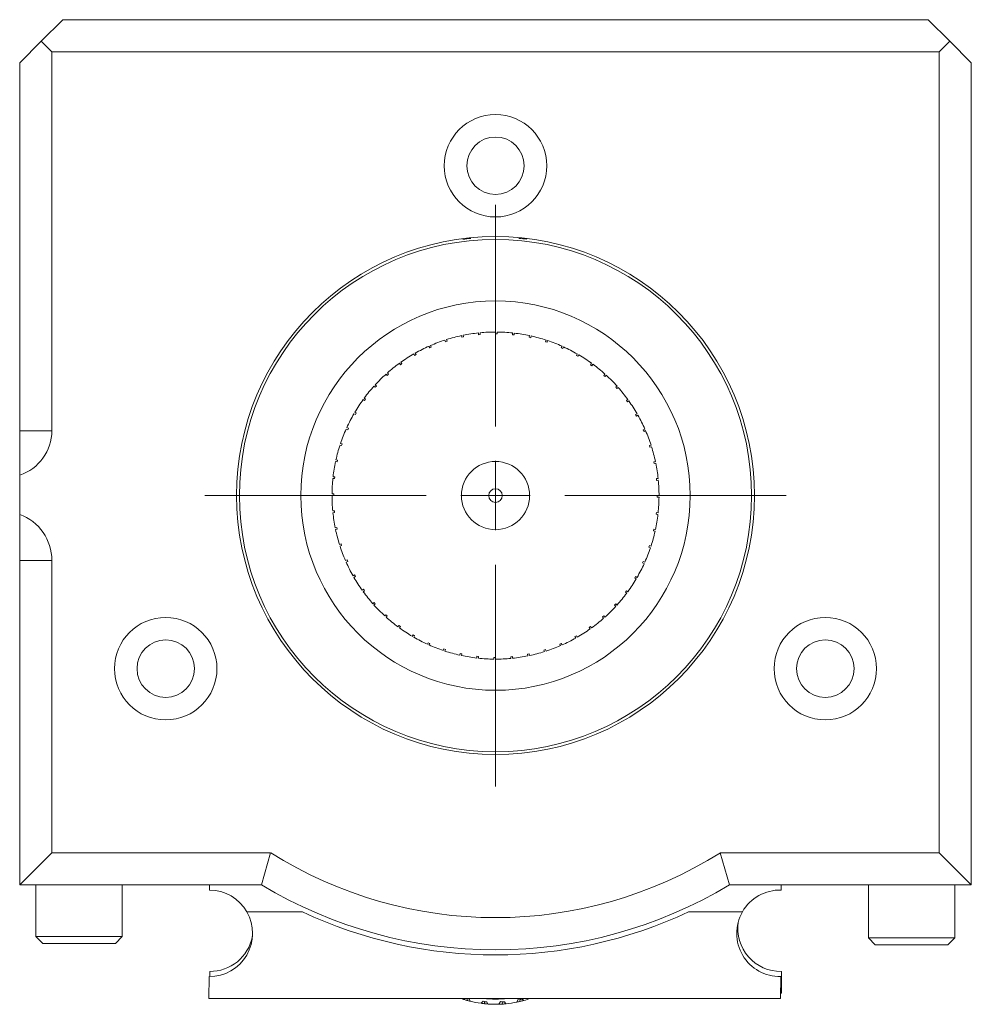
# Model space of a CAD drawing. Header units: inches. Extents: x 1.9 to 39.5, y 2.6 to 32.8.
# Tile 30 of 30: x 36.8 to 39.5, y 16.5 to 19.3. Entities that reach past the tile are written whole.
import ezdxf

# ---------------------------------------------------------------- set-up
doc = ezdxf.new("R2010")
doc.units = ezdxf.units.IN
doc.header["$MEASUREMENT"] = 0

# ---------------------------------------------------------------- blocks, each defined once
blk = doc.blocks.new('SW_CENTERMARKSYMBOL_1')
at = {"color": 0, "linetype": 'Continuous', "lineweight": 0}
for p, q in [((0, 0.2), (0, 0.8401)), ((0, 0), (0, 0.1)), ((-0.2, 0), (-0.8401, 0)), ((0, 0), (-0.1, 0)), ((0, 0), (0, -0.1)), ((0, 0), (0.1, 0)), ((0.2, 0), (0.8401, 0)), ((0, -0.2), (0, -0.8401))]:
    blk.add_line(p, q, dxfattribs=at)

msp = doc.modelspace()

# ---------------------------------------------------------------- linework, layer by layer
at = {"color": 7, "linetype": 'Continuous', "lineweight": 15}
for p, q in [((36.9214, 19.3328), (36.8589, 19.2703)), ((36.9214, 19.3328), (39.4214, 19.3328)), ((39.4839, 19.2703), (39.4214, 19.3328)), ((36.8589, 19.2703), (36.7964, 19.2078)), ((36.8894, 19.2398), (36.8589, 19.2703)), ((39.4839, 19.2703), (39.4534, 19.2398)), ((39.5464, 19.2078), (39.4839, 19.2703)), ((39.4534, 19.2398), (36.8894, 19.2398)), ((36.8894, 18.1453), (36.8894, 19.2398)), ((39.4534, 16.9258), (39.4534, 19.2398)), ((36.7964, 18.1453), (36.7964, 19.2078)), ((39.5464, 19.2078), (39.5464, 16.8328)), ((38.0269, 18.4024), (38.0254, 18.4072)), ((38.0301, 18.4087), (38.0317, 18.404)), ((38.0742, 18.4151), (38.0731, 18.42)), ((38.0742, 18.4151), (38.0791, 18.4161)), ((38.078, 18.421), (38.0791, 18.4161)), ((38.1225, 18.4227), (38.122, 18.4277)), ((38.1225, 18.4227), (38.1275, 18.4233)), ((38.127, 18.4282), (38.1275, 18.4233)), ((38.1714, 18.4253), (38.1714, 18.4303)), ((38.1764, 18.4303), (38.1764, 18.4253)), ((38.2202, 18.4227), (38.2208, 18.4277)), ((38.2202, 18.4227), (38.2252, 18.4222)), ((38.2257, 18.4272), (38.2252, 18.4222)), ((38.2686, 18.4151), (38.2696, 18.42)), ((38.2686, 18.4151), (38.2735, 18.414)), ((38.2745, 18.4189), (38.2735, 18.414)), ((38.3158, 18.4024), (38.3174, 18.4072)), ((37.9812, 18.3849), (37.9792, 18.3895)), ((37.9812, 18.3849), (37.9858, 18.3869)), ((37.9838, 18.3915), (37.9858, 18.3869)), ((38.0269, 18.4024), (38.0317, 18.404)), ((38.3158, 18.4024), (38.3206, 18.4009)), ((38.3221, 18.4056), (38.3206, 18.4009)), ((38.3615, 18.3849), (38.3636, 18.3895)), ((38.3615, 18.3849), (38.3661, 18.3828)), ((38.3681, 18.3874), (38.3661, 18.3828)), ((37.9376, 18.3627), (37.9351, 18.367)), ((37.9376, 18.3627), (37.942, 18.3652)), ((37.9395, 18.3695), (37.942, 18.3652)), ((38.4051, 18.3627), (38.4076, 18.367)), ((38.4051, 18.3627), (38.4095, 18.3602)), ((38.4119, 18.3645), (38.4095, 18.3602)), ((37.8966, 18.336), (37.8937, 18.3401)), ((37.8966, 18.336), (37.9006, 18.339)), ((37.8977, 18.343), (37.9006, 18.339)), ((38.4462, 18.336), (38.4491, 18.3401)), ((38.4462, 18.336), (38.4502, 18.3331)), ((38.4531, 18.3371), (38.4502, 18.3331)), ((37.8586, 18.3052), (37.8552, 18.3089)), ((37.8586, 18.3052), (37.8623, 18.3086)), ((37.859, 18.3123), (37.8623, 18.3086)), ((38.4842, 18.3052), (38.4875, 18.3089)), ((38.4842, 18.3052), (38.4879, 18.3019)), ((38.4912, 18.3056), (38.4879, 18.3019)), ((37.824, 18.2706), (37.8202, 18.274)), ((37.8236, 18.2777), (37.8273, 18.2743)), ((37.824, 18.2706), (37.8273, 18.2743)), ((38.5188, 18.2706), (38.5225, 18.274)), ((38.5188, 18.2706), (38.5221, 18.2669)), ((38.5258, 18.2702), (38.5221, 18.2669)), ((37.7921, 18.2396), (37.7961, 18.2366)), ((37.7932, 18.2326), (37.7961, 18.2366)), ((37.7932, 18.2326), (37.7891, 18.2355)), ((38.5496, 18.2326), (38.5536, 18.2355)), ((38.5496, 18.2326), (38.5525, 18.2285)), ((38.5566, 18.2315), (38.5525, 18.2285)), ((37.7665, 18.1916), (37.7622, 18.1941)), ((37.7647, 18.1984), (37.769, 18.1959)), ((37.7665, 18.1916), (37.769, 18.1959)), ((38.5762, 18.1916), (38.5806, 18.1941)), ((38.5762, 18.1916), (38.5787, 18.1872)), ((38.5831, 18.1897), (38.5787, 18.1872)), ((37.7418, 18.1545), (37.7463, 18.1525)), ((37.7443, 18.1479), (37.7463, 18.1525)), ((36.8894, 18.1453), (36.7964, 18.1453)), ((37.7443, 18.1479), (37.7397, 18.15)), ((38.5985, 18.1479), (38.603, 18.15)), ((38.5985, 18.1479), (38.6005, 18.1434)), ((38.605, 18.1454), (38.6005, 18.1434)), ((37.7268, 18.1023), (37.722, 18.1038)), ((37.7236, 18.1086), (37.7283, 18.107)), ((37.7268, 18.1023), (37.7283, 18.107)), ((38.616, 18.1023), (38.6208, 18.1038)), ((38.616, 18.1023), (38.6175, 18.0975)), ((38.6223, 18.099), (38.6175, 18.0975)), ((37.7141, 18.055), (37.7092, 18.056)), ((37.7103, 18.0609), (37.7151, 18.0599)), ((37.7141, 18.055), (37.7151, 18.0599)), ((38.6287, 18.055), (38.6336, 18.056)), ((38.6287, 18.055), (38.6297, 18.0501)), ((38.6346, 18.0511), (38.6297, 18.0501)), ((36.7964, 17.9036), (36.7964, 18.0168)), ((37.702, 18.0122), (37.707, 18.0116)), ((37.7064, 18.0067), (37.707, 18.0116)), ((37.7064, 18.0067), (37.7015, 18.0072)), ((38.6363, 18.0067), (38.6413, 18.0072)), ((38.6363, 18.0067), (38.6368, 18.0017)), ((38.6418, 18.0022), (38.6368, 18.0017)), ((37.6989, 17.9628), (37.7039, 17.9628)), ((37.7039, 17.9578), (37.6989, 17.9578)), ((38.6389, 17.9578), (38.6439, 17.9578)), ((38.6439, 17.9528), (38.6389, 17.9528)), ((37.701, 17.9134), (37.7059, 17.9139)), ((37.7064, 17.9089), (37.7015, 17.9084)), ((37.7064, 17.9089), (37.7059, 17.9139)), ((38.6363, 17.9089), (38.6358, 17.904)), ((38.6407, 17.9034), (38.6358, 17.904)), ((38.6363, 17.9089), (38.6413, 17.9084)), ((37.7082, 17.8645), (37.7131, 17.8655)), ((37.7141, 17.8606), (37.7092, 17.8596)), ((37.7141, 17.8606), (37.7131, 17.8655)), ((38.6287, 17.8606), (38.6276, 17.8557)), ((38.6325, 17.8547), (38.6276, 17.8557)), ((38.6287, 17.8606), (38.6336, 17.8596)), ((37.7205, 17.8166), (37.7252, 17.8181)), ((37.7268, 17.8133), (37.722, 17.8118)), ((37.7268, 17.8133), (37.7252, 17.8181)), ((38.616, 17.8133), (38.6145, 17.8086)), ((38.616, 17.8133), (38.6208, 17.8118)), ((38.6192, 17.807), (38.6145, 17.8086)), ((36.7964, 17.7703), (36.8894, 17.7703)), ((36.7964, 17.7703), (36.7964, 16.8328)), ((36.8894, 17.7703), (36.8894, 16.9258)), ((37.7377, 17.7702), (37.7423, 17.7722)), ((37.7443, 17.7677), (37.7397, 17.7656)), ((37.7443, 17.7677), (37.7423, 17.7722)), ((38.5985, 17.7677), (38.5964, 17.7631)), ((38.601, 17.7611), (38.5964, 17.7631)), ((38.5985, 17.7677), (38.603, 17.7656)), ((37.7597, 17.7259), (37.764, 17.7284)), ((37.7665, 17.7241), (37.7622, 17.7215)), ((37.7665, 17.7241), (37.764, 17.7284)), ((38.5762, 17.7241), (38.5737, 17.7197)), ((38.5762, 17.7241), (38.5806, 17.7215)), ((38.5781, 17.7172), (38.5737, 17.7197)), ((37.7862, 17.6841), (37.7902, 17.6871)), ((37.7932, 17.683), (37.7891, 17.6801)), ((37.7932, 17.683), (37.7902, 17.6871)), ((38.5496, 17.683), (38.5467, 17.679)), ((38.5507, 17.676), (38.5467, 17.679)), ((38.5496, 17.683), (38.5536, 17.6801)), ((37.8169, 17.6454), (37.8206, 17.6487)), ((37.824, 17.645), (37.8202, 17.6416)), ((37.824, 17.645), (37.8206, 17.6487)), ((38.5188, 17.645), (38.5155, 17.6413)), ((38.5192, 17.6379), (38.5155, 17.6413)), ((38.5188, 17.645), (38.5225, 17.6416)), ((37.8515, 17.61), (37.8548, 17.6137)), ((37.8586, 17.6104), (37.8548, 17.6137)), ((37.8586, 17.6104), (37.8552, 17.6067)), ((38.4842, 17.6104), (38.4805, 17.607)), ((38.4842, 17.6104), (38.4875, 17.6067)), ((37.8896, 17.5785), (37.8925, 17.5825)), ((37.8966, 17.5796), (37.8925, 17.5825)), ((38.4838, 17.6033), (38.4805, 17.607)), ((37.8966, 17.5796), (37.8937, 17.5755)), ((37.9308, 17.5511), (37.9333, 17.5554)), ((37.9376, 17.5529), (37.9333, 17.5554)), ((38.4462, 17.5796), (38.4421, 17.5766)), ((38.445, 17.5726), (38.4421, 17.5766)), ((38.4462, 17.5796), (38.4491, 17.5755)), ((37.9376, 17.5529), (37.9351, 17.5486)), ((37.9746, 17.5282), (37.9767, 17.5328)), ((37.9812, 17.5307), (37.9767, 17.5328)), ((37.9812, 17.5307), (37.9792, 17.5261)), ((38.3615, 17.5307), (38.357, 17.5287)), ((38.359, 17.5241), (38.357, 17.5287)), ((38.3615, 17.5307), (38.3636, 17.5261)), ((38.4051, 17.5529), (38.4008, 17.5504)), ((38.4033, 17.5461), (38.4008, 17.5504)), ((38.4051, 17.5529), (38.4076, 17.5486)), ((38.0206, 17.51), (38.0222, 17.5147)), ((38.0269, 17.5132), (38.0222, 17.5147)), ((38.0269, 17.5132), (38.0254, 17.5084)), ((38.0683, 17.4967), (38.0693, 17.5016)), ((38.0742, 17.5005), (38.0693, 17.5016)), ((38.0742, 17.5005), (38.0731, 17.4956)), ((38.2686, 17.5005), (38.2637, 17.4995)), ((38.2647, 17.4946), (38.2637, 17.4995)), ((38.2686, 17.5005), (38.2696, 17.4956)), ((38.3158, 17.5132), (38.3111, 17.5116)), ((38.3126, 17.5069), (38.3111, 17.5116)), ((38.3158, 17.5132), (38.3174, 17.5084)), ((38.117, 17.4884), (38.1175, 17.4934)), ((38.1225, 17.4929), (38.1175, 17.4934)), ((38.1225, 17.4929), (38.122, 17.4879)), ((38.1664, 17.4853), (38.1664, 17.4903)), ((38.1714, 17.4903), (38.1714, 17.4853)), ((38.2202, 17.4929), (38.2153, 17.4923)), ((38.2158, 17.4874), (38.2153, 17.4923)), ((38.2202, 17.4929), (38.2208, 17.4879)), ((36.7964, 16.8328), (36.8894, 16.9258)), ((36.8894, 16.9258), (37.5216, 16.9258)), ((37.4953, 16.8328), (37.5216, 16.9258)), ((38.8474, 16.8328), (38.8211, 16.9258)), ((38.8211, 16.9258), (39.4534, 16.9258)), ((39.5464, 16.8328), (39.4534, 16.9258)), ((37.4953, 16.8328), (36.7964, 16.8328)), ((36.8429, 16.8328), (36.8429, 16.684)), ((37.0929, 16.684), (37.0929, 16.8328)), ((37.3451, 16.8328), (37.345, 16.818)), ((39.5464, 16.8328), (38.8474, 16.8328)), ((38.997, 16.818), (38.9971, 16.8328)), ((38.9974, 16.8328), (38.9974, 16.8328)), ((39.0923, 16.8322), (39.0923, 16.8328)), ((39.2489, 16.8328), (39.2489, 16.6795)), ((39.4989, 16.6795), (39.4989, 16.8328)), ((37.6134, 16.755), (37.4529, 16.755)), ((38.7293, 16.755), (38.8848, 16.755)), ((36.8429, 16.684), (36.8629, 16.664)), ((36.8429, 16.684), (37.0929, 16.684)), ((37.0729, 16.664), (37.0929, 16.684)), ((39.2489, 16.6795), (39.2689, 16.6595)), ((39.2489, 16.6795), (39.4989, 16.6795)), ((39.4789, 16.6595), (39.4989, 16.6795)), ((37.0729, 16.664), (36.8629, 16.664)), ((39.4789, 16.6595), (39.2689, 16.6595)), ((37.3434, 16.505), (37.3437, 16.568)), ((37.3454, 16.568), (37.3454, 16.5828)), ((38.9957, 16.5681), (38.9954, 16.505)), ((38.9974, 16.5828), (38.9974, 16.5198)), ((38.9954, 16.505), (37.3434, 16.505)), ((38.0824, 16.505), (38.0788, 16.5022)), ((38.0885, 16.4993), (38.0897, 16.5038)), ((38.0897, 16.5038), (38.0955, 16.5033)), ((38.0957, 16.5033), (38.0955, 16.5033)), ((38.0955, 16.5033), (38.0955, 16.5033)), ((38.0984, 16.4967), (38.0957, 16.5033)), ((38.2365, 16.5024), (38.233, 16.4942)), ((38.2471, 16.5033), (38.2365, 16.5024)), ((38.2418, 16.5008), (38.2471, 16.5032)), ((38.2429, 16.4964), (38.2418, 16.5008)), ((38.2472, 16.5033), (38.2471, 16.5032)), ((38.2471, 16.5032), (38.2471, 16.5033)), ((38.2528, 16.4989), (38.2472, 16.5033)), ((38.9974, 16.5198), (38.9955, 16.5198)), ((38.1355, 16.4974), (38.1295, 16.4908)), ((38.1458, 16.4947), (38.1355, 16.4974)), ((38.1396, 16.4896), (38.1399, 16.4942)), ((38.1399, 16.4942), (38.1458, 16.4946)), ((38.1459, 16.4947), (38.1458, 16.4946)), ((38.1458, 16.4946), (38.1458, 16.4947)), ((38.1497, 16.4887), (38.1459, 16.4947)), ((38.1862, 16.4956), (38.1814, 16.4881)), ((38.1968, 16.4947), (38.1862, 16.4956)), ((38.1911, 16.4932), (38.1968, 16.4946)), ((38.1915, 16.4886), (38.1911, 16.4932)), ((38.197, 16.4947), (38.1968, 16.4946)), ((38.1968, 16.4946), (38.1968, 16.4947)), ((38.2017, 16.4894), (38.197, 16.4947))]:
    msp.add_line(p, q, dxfattribs=at)
at = {"color": 7, "linetype": 'Continuous', "lineweight": 15, "flags": 128}
msp.add_lwpolyline([(38.0788, 16.5022), (38.075, 16.5035), (38.072, 16.5044)], dxfattribs=at)
at = {"color": 7, "linetype": 'Continuous', "lineweight": 15}
for centre, radius in [((38.1714, 18.9108), 0.148), ((38.1714, 18.9108), 0.083), ((38.1714, 17.9578), 0.7483), ((38.1714, 17.9578), 0.7401), ((38.1714, 17.9578), 0.5625), ((38.1714, 17.9578), 0.0985), ((38.1714, 17.9578), 0.0197), ((37.2184, 17.4578), 0.148), ((39.1244, 17.4578), 0.148), ((37.2184, 17.4578), 0.083), ((39.1244, 17.4578), 0.083)]:
    msp.add_circle(centre, radius, dxfattribs=at)
for centre, radius, start, end in [((38.1714, 17.9578), 0.7463, 95.4489, 97.2387), ((38.1714, 17.9578), 0.7463, 83.0163, 84.8061), ((38.1714, 17.9578), 0.4725, 108, 113.3937), ((38.1714, 17.9578), 0.4725, 102, 107.3937), ((38.1714, 17.9578), 0.4725, 96, 101.3937), ((38.1714, 17.9578), 0.4725, 90, 95.3937), ((38.1714, 17.9578), 0.4725, 84, 89.3937), ((38.1714, 17.9578), 0.4725, 78, 83.3937), ((38.1714, 17.9578), 0.4725, 72, 77.3937), ((38.1714, 17.9578), 0.4725, 114, 119.3937), ((38.1714, 17.9578), 0.4725, 66, 71.3937), ((38.1714, 17.9578), 0.4725, 60, 65.3937), ((38.1714, 17.9578), 0.4725, 120, 125.3937), ((38.1714, 17.9578), 0.4725, 54, 59.3937), ((38.1714, 17.9578), 0.4725, 126, 131.3937), ((38.1714, 17.9578), 0.4725, 48, 53.3937), ((38.1714, 17.9578), 0.4725, 132, 137.3937), ((38.1714, 17.9578), 0.4725, 42, 47.3937), ((38.1714, 17.9578), 0.4725, 138, 143.3937), ((38.1714, 17.9578), 0.4725, 36, 41.3937), ((38.1714, 17.9578), 0.4725, 144, 149.3937), ((38.1714, 17.9578), 0.4725, 30, 35.3937), ((38.1714, 17.9578), 0.4725, 150, 155.3937), ((38.1714, 17.9578), 0.4725, 24, 29.3937), ((36.7541, 18.1453), 0.1353, 288.2269, 0), ((38.1714, 17.9578), 0.4725, 156, 161.3937), ((38.1714, 17.9578), 0.4725, 18, 23.3937), ((38.1714, 17.9578), 0.4725, 162, 167.3937), ((38.1714, 17.9578), 0.4725, 12, 17.3937), ((38.1714, 17.9578), 0.4725, 168, 173.3937), ((38.1714, 17.9578), 0.4725, 6, 11.3937), ((38.1714, 17.9578), 0.4725, 174, 179.3937), ((38.1714, 17.9578), 0.4725, 0, 5.3937), ((38.1714, 17.9578), 0.4725, 180, 185.3937), ((38.1714, 17.9578), 0.4725, 354, 359.3937), ((36.7474, 17.7703), 0.142, 0, 69.8165), ((38.1714, 17.9578), 0.4725, 186, 191.3937), ((38.1714, 17.9578), 0.4725, 348, 353.3937), ((38.1714, 17.9578), 0.4725, 192, 197.3937), ((38.1714, 17.9578), 0.4725, 342, 347.3937), ((38.1714, 17.9578), 0.4725, 198, 203.3937), ((38.1714, 17.9578), 0.4725, 336, 341.3937), ((38.1714, 17.9578), 0.4725, 204, 209.3937), ((38.1714, 17.9578), 0.4725, 330, 335.3937), ((38.1714, 17.9578), 0.4725, 210, 215.3937), ((38.1714, 17.9578), 0.4725, 324, 329.3937), ((38.1714, 17.9578), 0.4725, 216, 221.3937), ((38.1714, 17.9578), 0.4725, 318, 323.3937), ((38.1714, 17.9578), 0.4725, 222, 227.3937), ((38.1714, 17.9578), 0.4725, 312, 317.3937), ((38.1714, 17.9578), 0.4725, 228, 233.3937), ((38.1714, 17.9578), 0.4725, 306, 311.3937), ((38.1714, 17.9578), 0.4725, 234, 239.3937), ((38.1714, 17.9578), 0.4725, 300, 305.3937), ((38.1714, 17.9578), 0.4725, 240, 245.3937), ((38.1714, 17.9578), 0.4725, 246, 251.3937), ((38.1714, 17.9578), 0.4725, 294, 299.3937), ((38.1714, 17.9578), 0.4725, 252, 257.3937), ((38.1714, 17.9578), 0.4725, 282, 287.3937), ((38.1714, 17.9578), 0.4725, 288, 293.3937), ((38.1714, 17.9578), 0.4725, 258, 263.3937), ((38.1714, 17.9578), 0.4725, 264, 269.3937), ((38.1714, 17.9578), 0.4725, 270, 275.3937), ((38.1714, 17.9578), 0.4725, 276, 281.3937), ((38.1714, 17.9578), 1.2195, 237.8059, 302.1941), ((37.3444, 16.693), 0.125, 29.7371, 89.6974), ((38.1714, 17.9578), 1.3125, 238.9973, 301.0027), ((38.9934, 16.693), 0.125, 88.3254, 150.2643), ((37.3444, 16.693), 0.125, 269.6974, 29.7371), ((38.1714, 17.943), 1.3125, 244.8425, 295.1575), ((38.9934, 16.693), 0.125, 150.2643, 271.0694), ((38.9964, 16.7078), 0.125, 171.9655, 270.4584), ((37.3464, 16.7078), 0.125, 269.5416, 348.8416), ((38.1714, 16.7944), 0.3065, 252.4312, 254.3103), ((38.1714, 16.7944), 0.2915, 263.0539, 276.9461), ((38.1714, 16.7944), 0.3065, 285.4114, 289.2516), ((38.1714, 16.7944), 0.3065, 254.3103, 256.2222), ((38.1714, 16.7944), 0.3065, 256.2222, 262.1394), ((38.1714, 16.7944), 0.3065, 262.161, 264.04), ((38.1714, 16.7944), 0.3065, 264.04, 265.9519), ((38.1714, 16.7944), 0.3065, 265.9519, 271.8691), ((38.1714, 16.7944), 0.3065, 271.8907, 273.7698), ((38.1714, 16.7944), 0.3065, 273.7698, 275.6817), ((38.1714, 16.7944), 0.3065, 275.6817, 281.5988), ((38.1714, 16.7944), 0.3065, 281.6204, 283.4995), ((38.1714, 16.7944), 0.3065, 283.4995, 285.4114)]:
    msp.add_arc(centre, radius, start, end, dxfattribs=at)
for points, knots in [([(38.1714, 18.4253), (38.1722, 18.4253), (38.1739, 18.4253), (38.1755, 18.4253), (38.1764, 18.4253)], [0, 0, 0, 0, 0.493538, 1, 1, 1, 1]), ([(36.7964, 18.1453), (36.7964, 18.1401), (36.7964, 18.1284), (36.7964, 18.1049), (36.7964, 18.0739), (36.7964, 18.0429), (36.7964, 18.0232), (36.7964, 18.0168)], [0, 0, 0, 0, 0.095813, 0.218274, 0.493552, 0.836066, 1, 1, 1, 1]), ([(37.7039, 17.9578), (37.7039, 17.9586), (37.7039, 17.9603), (37.7039, 17.962), (37.7039, 17.9628)], [0, 0, 0, 0, 0.493528, 1, 1, 1, 1]), ([(38.6389, 17.9578), (38.6389, 17.957), (38.6389, 17.9553), (38.6389, 17.9536), (38.6389, 17.9528)], [0, 0, 0, 0, 0.4935302, 1, 1, 1, 1]), ([(36.7964, 17.9036), (36.7964, 17.8783), (36.7964, 17.8429), (36.7964, 17.7971), (36.7964, 17.777), (36.7964, 17.7707), (36.7964, 17.7703)], [0, 0, 0, 0, 0.632884, 0.885255, 0.993335, 1, 1, 1, 1]), ([(38.1714, 17.4903), (38.1706, 17.4903), (38.1689, 17.4903), (38.1672, 17.4903), (38.1664, 17.4903)], [0, 0, 0, 0, 0.49353, 1, 1, 1, 1])]:
    msp.add_open_spline(points, degree=3, knots=knots, dxfattribs=at)

# ---------------------------------------------------------------- block references
at = {"color": 7, "linetype": 'Continuous', "lineweight": 0}
msp.add_blockref('SW_CENTERMARKSYMBOL_1', (38.1714, 17.9578), dxfattribs=at)

doc.saveas('drawing.dxf')
